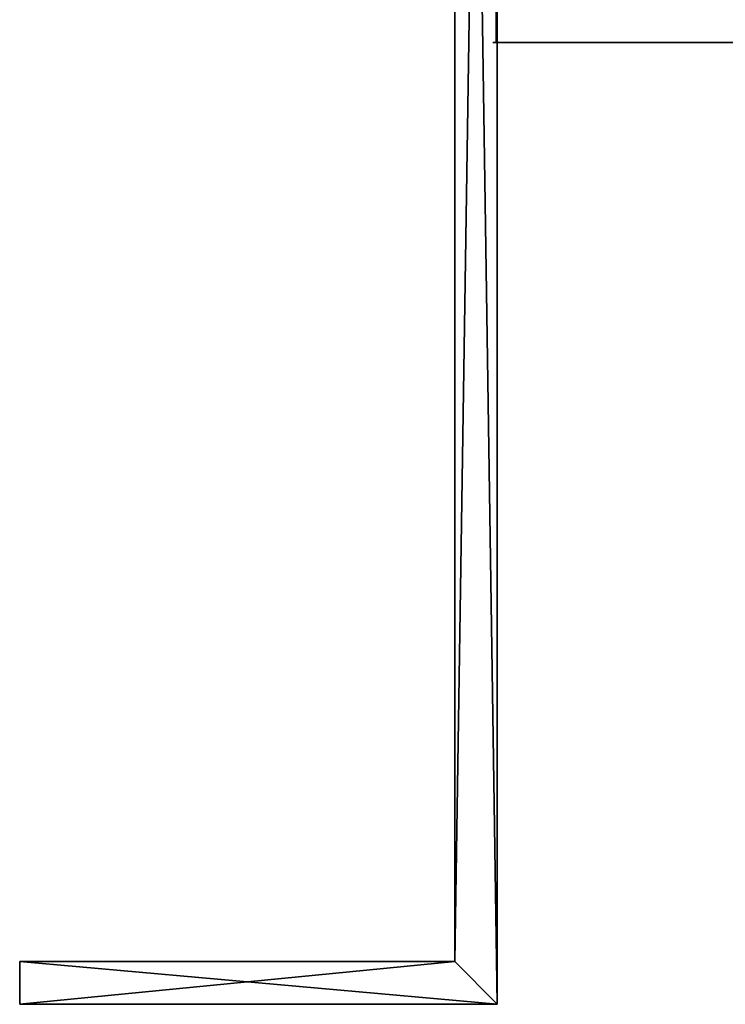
# Model space of a CAD drawing. Extents: x 0 to 48.8, y 0 to 26.9.
# Tile 8 of 256: x 0 to 1.2, y 3.1 to 4.8. Entities that reach past the tile are written whole.
import ezdxf

# ---------------------------------------------------------------- set-up
doc = ezdxf.new("R2010")
doc.units = 0
doc.header["$MEASUREMENT"] = 0
doc.layers.get('0').update_dxf_attribs({"linetype": 'CONTINUOUS'})
doc.layers.add('BODY', color=251, linetype='CONTINUOUS')
doc.layers.add('SIDE_SUPPOT_LT', color=251, linetype='CONTINUOUS')

# ---------------------------------------------------------------- blocks, each defined once
blk = doc.blocks.new('T48IT100NP_TRADECAD_DXF')
at = {"layer": 'BODY', "color": 0}
for p, q in [((0.7935, 4.7898, 83.8833), (0.7935, 4.7136, 83.8833)), ((0.7935, 4.7898, 83.8833), (0.7935, 4.7136, 83.8833)), ((0.7935, 4.7136, 3.8536), (0.7935, 4.7898, 3.8535)), ((0.7935, 4.7136, 3.8536), (0.7935, 4.7898, 3.8535)), ((0.7997, 4.7136, 7.3883), (0.788, 4.7136, 7.3883)), ((0.788, 4.7136, 7.3883), (0.7935, 4.7136, 7.3883)), ((48.0504, 4.7136, 83.8833), (0.7935, 4.7136, 83.8833)), ((0.7935, 4.7136, 3.8536), (48.0504, 4.7136, 3.8536)), ((0.7935, 4.7136, 7.3883), (0.7935, 4.7136, 3.8536)), ((0.7935, 4.7136, 7.3883), (0.7997, 4.7136, 7.3883)), ((0.7997, 4.7136, 7.3883), (0.7935, 4.7136, 79.8382)), ((0.7935, 4.7136, 83.8833), (0.7935, 4.7136, 79.8382)), ((48.0504, 4.7136, 83.8833), (0.7935, 4.7136, 83.8833)), ((0.7935, 4.7136, 83.8833), (0.7935, 4.7136, 79.8382)), ((0.7935, 4.7136, 79.8382), (0.7935, 4.7136, 7.3883)), ((0.7935, 4.7136, 7.3883), (0.7935, 4.7136, 3.8536)), ((0.7935, 4.7136, 3.8536), (48.0504, 4.7136, 3.8536))]:
    blk.add_line(p, q, dxfattribs=at)
at = {"layer": 'SIDE_SUPPOT_LT', "color": 0}
for p, q in [((0.7249, 7.8209, 83.5641), (0.7249, 3.1817, 83.5641)), ((0.7249, 7.8209, 83.5641), (0.7249, 3.1817, 83.5641)), ((0.7249, 3.1817, 3.5377), (0.7249, 7.8208, 3.5377)), ((0.7249, 3.1817, 3.5377), (0.7249, 7.8208, 3.5377)), ((0.795, 7.8209, 83.5641), (0.795, 3.1106, 83.5641)), ((0.795, 7.8209, 83.5641), (0.795, 3.1106, 83.5641)), ((0.795, 7.8208, 3.5377), (0.795, 3.1106, 3.5377)), ((0.795, 7.8208, 3.5377), (0.795, 3.1106, 3.5377)), ((0, 3.1106, 83.5641), (0, 3.1817, 83.5641)), ((0, 3.1817, 83.5641), (0.7249, 3.1817, 83.5641)), ((0.7249, 3.1817, 3.5377), (0, 3.1817, 3.5377)), ((0, 3.1817, 3.5377), (0, 3.1106, 3.5377)), ((0, 3.1817, 83.5641), (0.7249, 3.1817, 83.5641)), ((0, 3.1817, 83.5641), (0, 3.1817, 3.5377)), ((0.7249, 3.1817, 3.5377), (0, 3.1817, 3.5377)), ((0, 3.1817, 83.5641), (0, 3.1817, 3.5377)), ((0, 3.1106, 83.5641), (0, 3.1817, 83.5641)), ((0, 3.1817, 3.5377), (0, 3.1106, 3.5377)), ((0.7249, 3.1817, 3.5377), (0.7249, 3.1817, 83.5641)), ((0.7249, 3.1817, 3.5377), (0.7249, 3.1817, 83.5641)), ((0, 3.1106, 3.5377), (0.795, 3.1106, 3.5377)), ((0, 3.1106, 3.5377), (0, 3.1106, 83.5641)), ((0, 3.1106, 83.5641), (0.795, 3.1106, 83.5641)), ((0, 3.1106, 83.5641), (0.795, 3.1106, 83.5641)), ((0, 3.1106, 3.5377), (0.795, 3.1106, 3.5377)), ((0, 3.1106, 3.5377), (0, 3.1106, 83.5641)), ((0.795, 3.1106, 83.5641), (0.795, 3.1106, 3.5377)), ((0.795, 3.1106, 83.5641), (0.795, 3.1106, 3.5377))]:
    blk.add_line(p, q, dxfattribs=at)
at = {"layer": 'BODY', "color": 251}
mesh = blk.add_polyface(dxfattribs=at)
corners = [(0.7935, 6.6579, 7.3883), (0.7935, 5.0241, 79.94), (0.7935, 5.0241, 7.3883), (0.7935, 6.6579, 79.94), (0.7935, 4.7898, 3.8535), (0.7935, 4.7136, 7.3883), (0.7935, 4.7136, 3.8536), (0.7935, 4.7136, 79.8382), (0.7935, 4.7136, 83.8833), (0.7935, 4.7898, 83.8833), (0.7935, 5.0241, 3.8535), (0.7935, 4.9557, 83.8833), (0.7935, 5.0241, 83.8833)]
mesh.append_faces([[corners[k] for k in face] for face in [(1, 0, 3), (4, 5, 6)]], dxfattribs={"vtx0": -1, "color": 251})
mesh.append_faces([[corners[k] for k in face] for face in [(0, 1, 2), (5, 4, 7), (7, 4, 8), (8, 4, 9), (9, 10, 11), (11, 10, 12), (12, 2, 1)]], dxfattribs={"vtx0": -1, "vtx1": -1, "color": 251})
mesh.append_faces([[corners[k] for k in face] for face in [(9, 4, 10), (12, 10, 2)]], dxfattribs={"vtx0": -1, "vtx2": -1, "color": 251})
mesh = blk.add_polyface(dxfattribs=at)
corners = [(48.0504, 4.7136, 3.8536), (0.7935, 4.7898, 3.8535), (0.7935, 4.7136, 3.8536), (0.8004, 4.7898, 3.8535), (0.8004, 5.7042, 3.8536), (48.044, 4.7898, 3.8536), (48.0504, 4.7898, 3.8536), (48.044, 5.7042, 3.8536)]
mesh.append_faces([[corners[k] for k in face] for face in [(0, 1, 2), (5, 0, 6)]], dxfattribs={"vtx0": -1, "color": 251})
mesh.append_faces([[corners[k] for k in face] for face in [(1, 0, 3), (3, 0, 4)]], dxfattribs={"vtx0": -1, "vtx1": -1, "color": 251})
mesh.append_faces([[corners[k] for k in face] for face in [(4, 0, 5)]], dxfattribs={"vtx0": -1, "vtx1": -1, "vtx2": -1, "color": 251})
mesh.append_faces([[corners[k] for k in face] for face in [(7, 4, 5)]], dxfattribs={"vtx1": -1, "color": 251})
mesh = blk.add_polyface(dxfattribs=at)
corners = [(48.0504, 4.7898, 83.8833), (0.7935, 4.7136, 83.8833), (0.7935, 4.7898, 83.8833), (48.0504, 4.7136, 83.8833)]
mesh.append_faces([[corners[k] for k in face] for face in [(0, 1, 2), (1, 0, 3)]], dxfattribs={"vtx0": -1, "color": 251})
mesh = blk.add_polyface(dxfattribs=at)
corners = [(0.7935, 4.7136, 7.3883), (48.0504, 4.7136, 3.8536), (0.7935, 4.7136, 3.8536), (0.7997, 4.7136, 7.3883), (48.0504, 4.7136, 83.8833), (0.7935, 4.7136, 79.8382), (0.7935, 4.7136, 83.8833)]
mesh.append_faces([[corners[k] for k in face] for face in [(0, 1, 2), (4, 5, 6)]], dxfattribs={"vtx0": -1, "color": 251})
mesh.append_faces([[corners[k] for k in face] for face in [(1, 3, 4)]], dxfattribs={"vtx0": -1, "vtx1": -1, "color": 251})
mesh.append_faces([[corners[k] for k in face] for face in [(1, 0, 3), (4, 3, 5)]], dxfattribs={"vtx0": -1, "vtx2": -1, "color": 251})
at = {"layer": 'SIDE_SUPPOT_LT', "color": 251}
mesh = blk.add_polyface(dxfattribs=at)
corners = [(0.795, 7.8209, 83.5641), (0.7249, 3.1817, 83.5641), (0.7249, 7.8209, 83.5641), (0, 3.1106, 83.5641), (0, 3.1817, 83.5641), (0.795, 3.1106, 83.5641)]
mesh.append_faces([[corners[k] for k in face] for face in [(0, 1, 2), (1, 3, 4)]], dxfattribs={"vtx0": -1, "color": 251})
mesh.append_faces([[corners[k] for k in face] for face in [(3, 1, 5), (5, 1, 0)]], dxfattribs={"vtx0": -1, "vtx1": -1, "color": 251})
mesh = blk.add_polyface(dxfattribs=at)
corners = [(0.795, 3.1106, 3.5377), (0, 3.1817, 3.5377), (0, 3.1106, 3.5377), (0.7249, 3.1817, 3.5377), (0.7249, 7.8208, 3.5377), (0.795, 7.8208, 3.5377)]
mesh.append_faces([[corners[k] for k in face] for face in [(0, 1, 2), (4, 0, 5)]], dxfattribs={"vtx0": -1, "color": 251})
mesh.append_faces([[corners[k] for k in face] for face in [(1, 0, 3), (3, 0, 4)]], dxfattribs={"vtx0": -1, "vtx1": -1, "color": 251})
mesh = blk.add_polyface(dxfattribs=at)
corners = [(0.7249, 3.1817, 3.5377), (0.7249, 4.9059, 4.6027), (0.7249, 3.1817, 83.5641), (0.7249, 7.8208, 3.5377), (0.7249, 6.8614, 4.6027), (0.7249, 6.8614, 5.9859), (0.7249, 6.8664, 81.0881), (0.7249, 6.8664, 82.4953), (0.7249, 4.9153, 82.4953), (0.7249, 7.8209, 83.5641), (0.7249, 4.9059, 5.9859), (0.7249, 4.9153, 81.0881)]
mesh.append_faces([[corners[k] for k in face] for face in [(0, 1, 2), (1, 3, 4), (4, 3, 5), (6, 3, 7), (2, 8, 9), (10, 2, 1), (8, 10, 11), (9, 7, 3), (5, 11, 10), (11, 5, 6)]], dxfattribs={"vtx0": -1, "vtx1": -1, "color": 251})
mesh.append_faces([[corners[k] for k in face] for face in [(5, 3, 6), (8, 2, 10)]], dxfattribs={"vtx0": -1, "vtx1": -1, "vtx2": -1, "color": 251})
mesh.append_faces([[corners[k] for k in face] for face in [(1, 0, 3), (9, 8, 7)]], dxfattribs={"vtx0": -1, "vtx2": -1, "color": 251})
mesh = blk.add_polyface(dxfattribs=at)
corners = [(0.795, 4.9059, 5.9859), (0.795, 4.9153, 81.0881), (0.795, 6.8614, 5.9859), (0.795, 4.9153, 82.4953), (0.795, 6.8664, 81.0881), (0.795, 6.8614, 4.6027), (0.795, 3.1106, 83.5641), (0.795, 3.1106, 3.5377), (0.795, 7.8209, 83.5641), (0.795, 6.8664, 82.4953), (0.795, 7.8208, 3.5377), (0.795, 4.9059, 4.6027)]
mesh.append_faces([[corners[k] for k in face] for face in [(0, 1, 2), (1, 0, 3), (2, 4, 5), (6, 3, 7), (3, 8, 9), (9, 8, 4), (7, 11, 10), (11, 7, 0)]], dxfattribs={"vtx0": -1, "vtx1": -1, "color": 251})
mesh.append_faces([[corners[k] for k in face] for face in [(7, 3, 0), (10, 5, 4)]], dxfattribs={"vtx0": -1, "vtx1": -1, "vtx2": -1, "color": 251})
mesh.append_faces([[corners[k] for k in face] for face in [(2, 1, 4), (3, 6, 8), (4, 8, 10), (10, 11, 5)]], dxfattribs={"vtx0": -1, "vtx2": -1, "color": 251})
mesh = blk.add_polyface(dxfattribs=at)
corners = [(0.7249, 3.1817, 83.5641), (0, 3.1817, 3.5377), (0.7249, 3.1817, 3.5377), (0, 3.1817, 83.5641)]
mesh.append_faces([[corners[k] for k in face] for face in [(0, 1, 2), (1, 0, 3)]], dxfattribs={"vtx0": -1, "color": 251})
mesh = blk.add_polyface(dxfattribs=at)
corners = [(0, 3.1817, 3.5377), (0, 3.1106, 83.5641), (0, 3.1106, 3.5377), (0, 3.1817, 83.5641)]
mesh.append_faces([[corners[k] for k in face] for face in [(0, 1, 2), (1, 0, 3)]], dxfattribs={"vtx0": -1, "color": 251})
mesh = blk.add_polyface(dxfattribs=at)
corners = [(0, 3.1106, 83.5641), (0.795, 3.1106, 3.5377), (0, 3.1106, 3.5377), (0.795, 3.1106, 83.5641)]
mesh.append_faces([[corners[k] for k in face] for face in [(0, 1, 2), (1, 0, 3)]], dxfattribs={"vtx0": -1, "color": 251})

msp = doc.modelspace()

# ---------------------------------------------------------------- block references
at = {"color": 0}
msp.add_blockref('T48IT100NP_TRADECAD_DXF', (0, 0), dxfattribs=at)

doc.saveas('drawing.dxf')
